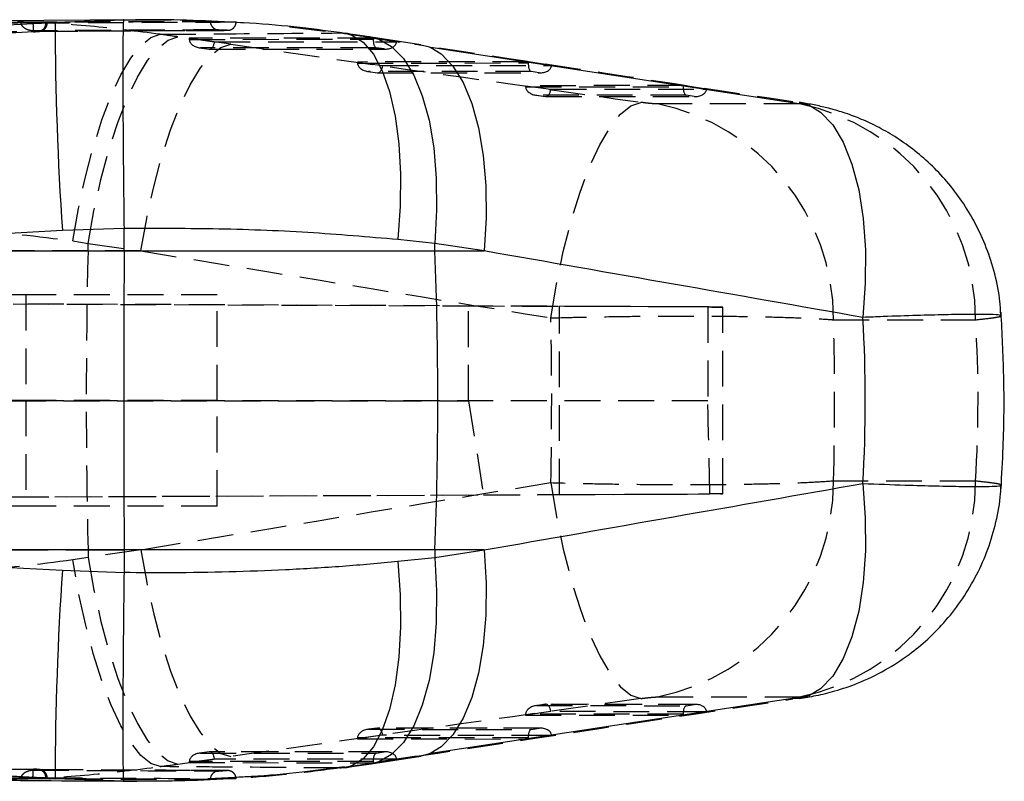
# Model space of a CAD drawing. Extents: x 32 to 413, y 26 to 297.
# Tile 5 of 20: x 226 to 261, y 26 to 53. Entities that reach past the tile are written whole.
import ezdxf

# ---------------------------------------------------------------- set-up
doc = ezdxf.new("R2010")
doc.units = 0
doc.linetypes.add('HIDDEN', pattern=[1.905, 1.27, -0.635])
doc.layers.get('0').update_dxf_attribs({"linetype": 'CONTINUOUS'})

msp = doc.modelspace()

# ---------------------------------------------------------------- linework, layer by layer
at = {"color": 7, "linetype": 'CONTINUOUS'}
for p, q in [((230.314921, 53.43171), (223.942857, 53.382547)), ((226.642642, 53.29911), (226.821829, 53.30964)), ((226.821829, 53.30964), (227.430794, 53.342483)), ((226.821829, 53.30964), (226.852711, 53.311604)), ((227.146994, 53.339899), (227.099966, 53.340682)), ((227.430794, 53.342483), (227.146994, 53.339899)), ((227.430794, 53.342483), (229.863178, 53.427563)), ((233.854707, 53.340096), (233.68435, 53.339416)), ((233.856637, 53.340102), (233.854707, 53.340096)), ((240.407739, 52.542753), (238.649081, 52.810319)), ((254.211772, 50.387391), (240.763117, 52.439793)), ((244.903285, 51.807961), (245.054457, 51.808086)), ((250.419993, 50.966056), (250.555072, 50.966167)), ((227.690343, 45.944248), (214.373115, 45.222836)), ((229.876626, 46.017218), (227.690343, 45.944248)), ((229.875695, 45.222836), (229.876641, 46.015193)), ((229.876641, 46.015193), (229.876626, 46.017218)), ((240.902346, 45.490402), (239.596952, 45.624083)), ((240.912396, 45.222836), (240.902346, 45.490402)), ((242.660995, 45.222836), (240.902346, 45.490402)), ((214.373115, 45.222836), (229.875695, 45.222836)), ((229.875695, 45.222836), (240.912396, 45.222836)), ((240.912396, 45.222836), (242.660995, 45.222836)), ((229.875695, 34.607266), (214.373115, 34.607266)), ((214.373115, 34.607266), (227.690343, 33.885854)), ((229.875695, 34.607266), (229.876641, 33.814909)), ((240.912396, 34.607266), (229.875695, 34.607266)), ((240.912396, 34.607266), (240.902346, 34.3397)), ((240.902346, 34.3397), (242.660995, 34.607266)), ((242.660995, 34.607266), (240.912396, 34.607266)), ((239.596952, 34.206019), (240.902346, 34.3397)), ((227.690343, 33.885854), (229.876626, 33.812883)), ((229.876626, 33.812883), (229.876641, 33.814909)), ((240.763117, 27.390309), (254.211772, 29.44271)), ((250.555072, 28.863934), (250.419993, 28.864046)), ((245.054457, 28.022016), (244.903285, 28.022141)), ((238.649081, 27.019783), (240.407739, 27.287349)), ((227.430794, 26.487619), (226.821829, 26.520461)), ((226.852711, 26.518498), (226.821829, 26.520461)), ((227.099966, 26.48942), (227.146994, 26.490203)), ((227.146994, 26.490203), (227.430794, 26.487619)), ((229.863178, 26.402539), (227.430794, 26.487619)), ((230.083782, 26.401734), (230.328586, 26.400027)), ((232.930172, 26.493739), (233.854707, 26.490006)), ((233.107861, 26.502126), (233.800325, 26.540101)), ((233.854707, 26.490006), (233.856637, 26.49))]:
    msp.add_line(p, q, dxfattribs=at)
at = {"color": 7, "linetype": 'HIDDEN'}
for p, q in [((226.21936, 53.352577), (232.932661, 53.387758)), ((226.21936, 53.352578), (226.219539, 53.340492)), ((227.099966, 53.323246), (227.002669, 53.322293)), ((227.153126, 53.322218), (227.153126, 53.338106)), ((232.932661, 53.387758), (232.935835, 53.38777)), ((232.935835, 53.38777), (233.856637, 53.340102)), ((232.935835, 53.38777), (232.935835, 53.373968)), ((233.854707, 53.340096), (234.145831, 53.316272)), ((235.749263, 53.18342), (237.53022, 52.95987)), ((226.660911, 53.002652), (205.507565, 51.849105)), ((228.269022, 53.029448), (233.553562, 53.051869)), ((233.66135, 52.558623), (231.788855, 52.824114)), ((238.726396, 52.776654), (232.188042, 52.771253)), ((232.188042, 52.771253), (233.085956, 52.644663)), ((233.229313, 53.069989), (233.226452, 53.069979)), ((233.226452, 53.069979), (233.533103, 53.054227)), ((233.535554, 53.054236), (233.229313, 53.069989)), ((233.533103, 53.054227), (233.535554, 53.054236)), ((237.53022, 52.95987), (237.722073, 52.949412)), ((238.421071, 52.82619), (240.179729, 52.558623)), ((238.421071, 52.82619), (238.648515, 52.810406)), ((239.553843, 52.650005), (238.726396, 52.776654)), ((232.189808, 52.732053), (238.725167, 52.737452)), ((232.560117, 52.433829), (232.902128, 52.385612)), ((238.827992, 52.435711), (232.587796, 52.430557)), ((232.587796, 52.430557), (232.892018, 52.387667)), ((233.085956, 52.644663), (239.553843, 52.650005)), ((239.108335, 52.392802), (238.827992, 52.435711)), ((240.179729, 52.558623), (240.407739, 52.542753)), ((232.892018, 52.387667), (239.108335, 52.392802)), ((232.913989, 52.384785), (239.164952, 52.389948)), ((244.227011, 51.934735), (238.157045, 51.929721)), ((238.157045, 51.929721), (239.054952, 51.80313)), ((238.158803, 51.890521), (244.225781, 51.895532)), ((239.054952, 51.80313), (244.903285, 51.807961)), ((245.054457, 51.808086), (244.227011, 51.934735)), ((238.52912, 51.592298), (238.871131, 51.54408)), ((244.328599, 51.593792), (238.556798, 51.589024)), ((238.556798, 51.589024), (238.861013, 51.546135)), ((238.861013, 51.546135), (244.60895, 51.550883)), ((238.882992, 51.543252), (244.665567, 51.548029)), ((244.60895, 51.550883), (244.328599, 51.593792)), ((249.727618, 51.092816), (244.126048, 51.088188)), ((244.126048, 51.088188), (245.023955, 50.961598)), ((244.127806, 51.048988), (249.726396, 51.053613)), ((250.555072, 50.966167), (249.727618, 51.092816)), ((244.498122, 50.750766), (244.840134, 50.702547)), ((249.829214, 50.751873), (244.525801, 50.747492)), ((244.525801, 50.747492), (244.830016, 50.704602)), ((244.830016, 50.704602), (250.109564, 50.708963)), ((244.851995, 50.70172), (250.166181, 50.70611)), ((245.023955, 50.961598), (250.419993, 50.966056)), ((250.109564, 50.708963), (249.829214, 50.751873)), ((253.84872, 50.440595), (248.807181, 50.440595)), ((228.059668, 45.577705), (228.604544, 45.488327)), ((228.598248, 45.222836), (228.604544, 45.488327)), ((228.604544, 45.488327), (230.477039, 45.222836)), ((228.598248, 45.222836), (216.383699, 45.222836)), ((230.477039, 45.222836), (228.598248, 45.222836)), ((250.595029, 43.232742), (175.980188, 43.558416)), ((176.409293, 43.55841), (242.106151, 43.271585)), ((226.386625, 43.665051), (176.414851, 43.665051)), ((226.386625, 43.665051), (226.386625, 39.915051)), ((233.177107, 43.665051), (226.386625, 43.665051)), ((233.177107, 39.915051), (233.177107, 43.665051)), ((242.106151, 43.271585), (245.33074, 43.257322)), ((242.106151, 39.904409), (242.106151, 43.271585)), ((245.33074, 36.57278), (245.33074, 43.257322)), ((250.595029, 43.232742), (250.595029, 39.903052)), ((251.125123, 36.599249), (251.125123, 43.230853)), ((255.05903, 42.778957), (260.100562, 42.778957)), ((250.595029, 39.903052), (175.869275, 39.914442)), ((226.386625, 39.915051), (176.297028, 39.915051)), ((176.297028, 39.914442), (242.106151, 39.904409)), ((226.386625, 39.915051), (226.386625, 36.165051)), ((233.177107, 39.915051), (226.386625, 39.915051)), ((233.177107, 36.165051), (233.177107, 39.915051)), ((242.106151, 39.904409), (242.636789, 36.560864)), ((260.100562, 37.051145), (255.05903, 37.051145)), ((175.987836, 36.271686), (250.669178, 36.597654)), ((176.401645, 36.271692), (242.636789, 36.560864)), ((242.636789, 36.560864), (245.33074, 36.57278)), ((226.386625, 36.165051), (176.414851, 36.165051)), ((233.177107, 36.165051), (226.386625, 36.165051)), ((216.383699, 34.607266), (228.598248, 34.607266)), ((228.598248, 34.607266), (228.604544, 34.341775)), ((228.598248, 34.607266), (230.477039, 34.607266)), ((230.477039, 34.607266), (228.604544, 34.341775)), ((228.604544, 34.341775), (228.059668, 34.252397)), ((248.807181, 29.389507), (253.84872, 29.389507)), ((244.840134, 29.127555), (244.498122, 29.079336)), ((244.830016, 29.1255), (244.525801, 29.08261)), ((244.525801, 29.08261), (249.829214, 29.078229)), ((250.109564, 29.121139), (244.830016, 29.1255)), ((250.166181, 29.123992), (244.851995, 29.128382)), ((249.829214, 29.078229), (250.109564, 29.121139)), ((253.838871, 29.333538), (253.609013, 29.317388)), ((245.023955, 28.868504), (244.126048, 28.741913)), ((244.126048, 28.741913), (249.727618, 28.737286)), ((249.726396, 28.776489), (244.127806, 28.781114)), ((250.419993, 28.864046), (245.023955, 28.868504)), ((249.727618, 28.737286), (250.555072, 28.863934)), ((205.507565, 27.980997), (226.660911, 26.82745)), ((239.054952, 28.026972), (238.157045, 27.900381)), ((238.871131, 28.286022), (238.52912, 28.237804)), ((238.861013, 28.283967), (238.556798, 28.241078)), ((238.556798, 28.241078), (244.328599, 28.23631)), ((244.60895, 28.279219), (238.861013, 28.283967)), ((244.665567, 28.282073), (238.882992, 28.28685)), ((244.903285, 28.022141), (239.054952, 28.026972)), ((244.227011, 27.895367), (245.054457, 28.022016)), ((244.328599, 28.23631), (244.60895, 28.279219)), ((238.157045, 27.900381), (244.227011, 27.895367)), ((244.225781, 27.93457), (238.158803, 27.939581)), ((231.788855, 27.005988), (233.66135, 27.271479)), ((232.902128, 27.44449), (232.560117, 27.396273)), ((232.892018, 27.442435), (232.587796, 27.399545)), ((232.587796, 27.399545), (238.827992, 27.394391)), ((239.108335, 27.4373), (232.892018, 27.442435)), ((239.164952, 27.440154), (232.913989, 27.445317)), ((240.179729, 27.271479), (238.421071, 27.003912)), ((238.827992, 27.394391), (239.108335, 27.4373)), ((240.407739, 27.287349), (240.179729, 27.271479)), ((233.085956, 27.185439), (232.188042, 27.058849)), ((232.188042, 27.058849), (238.726396, 27.053448)), ((238.725167, 27.09265), (232.189808, 27.098049)), ((239.553843, 27.180097), (233.085956, 27.185439)), ((238.649104, 27.019785), (238.421071, 27.003912)), ((238.726396, 27.053448), (239.553843, 27.180097)), ((227.817561, 26.802416), (226.955827, 26.806857)), ((227.826413, 26.805417), (226.968441, 26.809971)), ((233.55357, 26.77651), (232.244309, 26.78197)), ((233.533103, 26.775875), (233.226452, 26.760123)), ((233.226452, 26.760123), (233.229313, 26.760113)), ((233.229313, 26.760113), (233.535554, 26.775866)), ((233.535554, 26.775866), (233.533103, 26.775875)), ((237.706032, 26.878497), (237.53022, 26.870232)), ((226.219539, 26.48961), (226.21936, 26.477524)), ((232.932661, 26.442344), (226.21936, 26.477525)), ((227.002818, 26.507808), (227.099966, 26.506856)), ((227.153126, 26.492015), (227.153126, 26.507894)), ((229.837026, 26.403454), (230.083782, 26.401734)), ((232.935835, 26.442332), (232.932661, 26.442344)), ((233.856637, 26.49), (232.935835, 26.442332)), ((232.935835, 26.456134), (232.935835, 26.442332))]:
    msp.add_line(p, q, dxfattribs=at)
at = {"color": 8, "linetype": 'CONTINUOUS'}
msp.add_line((229.863178, 53.427563), (230.280396, 53.424726), dxfattribs=at)
at = {"color": 7, "linetype": 'HIDDEN', "flags": 128}
for points in [[(228.059668, 45.577705), (228.262078, 46.733625), (228.504766, 47.850069), (228.782583, 48.90339), (229.089651, 49.871277), (229.419466, 50.733227), (229.765039, 51.470983), (230.119046, 52.068918), (230.473999, 52.514366), (230.822373, 52.797893), (231.156792, 52.913492)], [(228.604544, 45.488327), (228.809047, 46.64538), (229.055721, 47.762853), (229.33932, 48.817025), (229.653831, 49.785523), (229.992572, 50.647789), (230.348352, 51.385522), (230.713632, 51.98306), (231.080647, 52.427724), (231.441606, 52.710073), (231.788855, 52.824114)], [(230.477039, 45.222836), (230.681542, 46.379889), (230.928216, 47.497361), (231.211815, 48.551534), (231.526326, 49.520032), (231.865067, 50.382298), (232.220855, 51.12003), (232.586127, 51.717569), (232.953142, 52.162232), (233.314101, 52.444581), (233.66135, 52.558623)], [(245.025512, 42.844826), (245.222863, 44.039022), (245.464932, 45.197769), (245.746311, 46.295149), (246.06071, 47.306617), (246.401083, 48.209549), (246.759828, 48.983747), (247.128915, 49.611895), (247.500095, 50.079944), (247.865062, 50.377424), (248.215649, 50.497681)], [(245.025512, 36.985276), (245.222863, 35.79108), (245.464932, 34.632333), (245.746311, 33.534953), (246.06071, 32.523485), (246.401083, 31.620553), (246.759828, 30.846355), (247.128915, 30.218207), (247.500095, 29.750158), (247.865062, 29.452678), (248.215649, 29.332421)], [(230.477039, 34.607266), (230.681542, 33.450213), (230.928216, 32.332741), (231.211815, 31.278568), (231.526326, 30.31007), (231.865067, 29.447804), (232.220855, 28.710072), (232.586127, 28.112533), (232.953142, 27.667869), (233.314101, 27.385521), (233.66135, 27.271479)], [(231.156792, 26.91661), (230.822373, 27.032209), (230.473999, 27.315735), (230.119046, 27.761184), (229.765039, 28.359119), (229.419466, 29.096875), (229.089651, 29.958825), (228.782583, 30.926712), (228.504766, 31.980033), (228.262078, 33.096477), (228.059668, 34.252397)], [(228.604544, 34.341775), (228.809047, 33.184722), (229.055721, 32.067249), (229.33932, 31.013077), (229.653831, 30.044579), (229.992572, 29.182313), (230.348352, 28.44458), (230.713632, 27.847042), (231.080647, 27.402378), (231.441606, 27.120029), (231.788855, 27.005988)], [(233.533103, 26.775875), (233.260926, 26.777036), (232.234593, 26.781504)]]:
    msp.add_lwpolyline(points, dxfattribs=at)
at = {"color": 8, "linetype": 'CONTINUOUS', "flags": 128}
for points in [[(237.722073, 52.949412), (237.965021, 52.88495), (238.367956, 52.632247), (238.730039, 52.207399), (239.043195, 51.619884), (239.300433, 50.88281), (239.496011, 50.012623), (239.625577, 49.028735), (239.686225, 47.953099), (239.676613, 46.809712), (239.596952, 45.624083)], [(238.648515, 52.810406), (238.914508, 52.742988), (239.375111, 52.483998), (239.792708, 52.054941), (240.158077, 51.465292), (240.463156, 50.728071), (240.70121, 49.859558), (240.86697, 48.878934), (240.956779, 47.807851), (240.968656, 46.669965), (240.902346, 45.490402)], [(240.763482, 52.439637), (241.133761, 52.216432), (241.551358, 51.787374), (241.916735, 51.197725), (242.221814, 50.460504), (242.45986, 49.591992), (242.62562, 48.611367), (242.715429, 47.540285), (242.727313, 46.402399), (242.660995, 45.222836)], [(254.21216, 50.387218), (254.597511, 50.150641), (255.028222, 49.698673), (255.402867, 49.078704), (255.712736, 48.30514), (255.950641, 47.395961), (256.111052, 46.372293), (256.190229, 45.257923), (256.18634, 44.078749), (256.099474, 42.862172)], [(256.099474, 36.96793), (256.18634, 35.751353), (256.190229, 34.572179), (256.111052, 33.457809), (255.950641, 32.43414), (255.712736, 31.524961), (255.402867, 30.751398), (255.028222, 30.131429), (254.597511, 29.679461), (254.211228, 29.442471)], [(242.660995, 34.607266), (242.727313, 33.427703), (242.715429, 32.289817), (242.62562, 31.218735), (242.45986, 30.23811), (242.221814, 29.369598), (241.916735, 28.632377), (241.551358, 28.042728), (241.133761, 27.61367), (240.762632, 27.390098)], [(240.902346, 34.3397), (240.968656, 33.160137), (240.956779, 32.02225), (240.86697, 30.951168), (240.70121, 29.970544), (240.463156, 29.102031), (240.158077, 28.36481), (239.792708, 27.775161), (239.375111, 27.346104), (238.914508, 27.087114), (238.649104, 27.019785)], [(239.596952, 34.206019), (239.676613, 33.02039), (239.686225, 31.877003), (239.625577, 30.801367), (239.496011, 29.817479), (239.300433, 28.947292), (239.043195, 28.210218), (238.730039, 27.622703), (238.367956, 27.197855), (237.965021, 26.945152), (237.706032, 26.878497)]]:
    msp.add_lwpolyline(points, dxfattribs=at)
at = {"color": 7, "linetype": 'CONTINUOUS', "flags": 128}
for points in [[(240.407739, 52.542753), (240.673158, 52.47542), (240.763482, 52.439637)], [(253.837254, 50.496807), (254.120756, 50.424107), (254.21216, 50.387218)], [(254.211228, 29.442471), (254.120756, 29.405995), (253.838871, 29.333538)], [(240.762632, 27.390098), (240.673158, 27.354682), (240.407739, 27.287349)]]:
    msp.add_lwpolyline(points, dxfattribs=at)
at = {"color": 7, "linetype": 'HIDDEN'}
for centre, radius, start, end in [((226.808636, 53.308847), 0.291686, 276.8976559, 2.8296428), ((247.251349, 42.789492), 7.807687, 359.9226894, 78.5057766), ((252.292889, 42.7895), 7.80768, 359.922633, 78.5057661), ((452.934431, 39.915051), 224.398965, 178.64463711, 181.35536289), ((247.251349, 37.04061), 7.807687, 281.4942234, 0.0773106), ((252.292889, 37.040602), 7.80768, 281.4942339, 0.077367), ((226.808226, 26.520909), 0.292079, 357.2420951, 83.0306062)]:
    msp.add_arc(centre, radius, start, end, dxfattribs=at)
at = {"color": 7, "linetype": 'CONTINUOUS'}
for centre, radius, start, end in [((334.887549, 53.408662), 107.456775, 180.03528674, 183.98322133), ((99.493732, 39.915051), 141.518236, 357.85055962, 2.14944038), ((334.887549, 26.42144), 107.456775, 176.01677867, 179.96471326)]:
    msp.add_arc(centre, radius, start, end, dxfattribs=at)
at = {"color": 7, "linetype": 'HIDDEN'}
for centre, major_axis, ratio, start_param, end_param in [((215.220767, 51.370393), (58.698118, -7.276858), 0.061212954, 1.292244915, 1.303450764), ((232.326596, 52.774264), (-0.004482, 0.307387), 0.450790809, 1.574017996, 1.701978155), ((231.178264, 52.743971), (17.303398, -2.145118), 0.061212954, 1.146520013, 1.202514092), ((238.590208, 52.779438), (-0.000455, 0.307396), 0.443037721, 4.574716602, 4.70267676), ((232.625046, 52.732187), (0.435313, -0.030354), 0.695969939, 3.241892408, 4.675306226), ((232.929266, 52.689298), (0.021219, 0.304308), 0.52578954, 3.04055406, 4.601928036), ((290.369469, 47.958543), (375.148569, -52.674532), 0.008889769, 4.561893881, 4.601033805), ((238.865239, 52.737342), (0.023029, 0.304332), 0.457924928, 1.605075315, 3.038489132), ((239.145586, 52.694432), (0.409681, -0.031001), 0.739360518, 4.677371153, 6.238745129), ((246.590854, 47.958543), (345.649378, -52.661027), 0.010246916, 1.552051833, 1.590906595), ((238.295597, 51.932732), (-0.004482, 0.307387), 0.450790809, 1.574017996, 1.701978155), ((238.594047, 51.890655), (0.435313, -0.030354), 0.695969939, 3.241892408, 4.675306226), ((238.898267, 51.847765), (0.021219, 0.304308), 0.52578954, 3.04055406, 4.601928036), ((244.365852, 51.895423), (0.023029, 0.304332), 0.457924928, 1.605075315, 3.038489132), ((244.646199, 51.852513), (0.409681, -0.031001), 0.739360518, 4.677371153, 6.238745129), ((244.264598, 51.0912), (-0.004482, 0.307387), 0.450790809, 1.574017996, 1.701978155), ((244.563048, 51.049123), (0.435313, -0.030354), 0.695969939, 3.241892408, 4.675306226), ((249.866465, 51.053504), (0.023029, 0.304332), 0.457924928, 1.605075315, 3.038489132), ((244.867267, 51.006233), (0.021219, 0.304308), 0.52578954, 3.04055406, 4.601928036), ((250.146813, 51.010594), (0.409681, -0.031001), 0.739360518, 4.677371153, 6.238745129), ((289.376133, 39.915051), (375.296381, -60.757068), 0.011111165, 4.556596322, 4.595736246), ((240.974413, 43.275124), (10.150712, -0.044271), 0.000130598, 5.95858405, 7.410414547), ((220.07014, 39.915051), (0, 60.9), 0.410251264, 4.664262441, 4.760515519), ((220.07014, 39.915051), (0, 60.9), 0.575166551, 4.665345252, 4.759432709), ((181.759317, 39.915051), (78.428018, 0), 0.776508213, 6.236141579, 6.330229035), ((240.974413, -2.857914), (-0.260933, 145.15779), 0.069905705, 4.987538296, 5.011282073), ((289.376133, 39.915051), (375.296381, 60.757068), 0.011111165, 1.687449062, 1.726588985), ((240.974413, 36.554978), (10.150712, 0.044271), 0.000130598, 5.155956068, 6.584042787), ((290.369469, 31.871559), (375.148569, 52.674532), 0.008889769, 1.682151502, 1.721291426), ((246.590854, 31.871559), (345.649378, 52.661027), 0.010246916, 4.692278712, 4.731133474), ((244.563048, 28.780979), (0.435313, 0.030354), 0.695969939, 1.607879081, 3.041292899), ((244.867267, 28.823869), (-0.021219, 0.304308), 0.52578954, 4.822849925, 6.384223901), ((249.866465, 28.776598), (-0.023029, 0.304332), 0.457924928, 0.103103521, 1.536517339), ((250.146813, 28.819508), (0.409681, 0.031001), 0.739360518, 0.044440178, 1.605814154), ((244.264598, 28.738902), (0.004482, 0.307387), 0.450790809, 1.439614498, 1.567574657), ((238.594047, 27.939447), (0.435313, 0.030354), 0.695969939, 1.607879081, 3.041292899), ((238.898267, 27.982337), (-0.021219, 0.304308), 0.52578954, 4.822849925, 6.384223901), ((244.365852, 27.934679), (-0.023029, 0.304332), 0.457924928, 0.103103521, 1.536517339), ((244.646199, 27.977589), (0.409681, 0.031001), 0.739360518, 0.044440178, 1.605814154), ((238.295597, 27.89737), (0.004482, 0.307387), 0.450790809, 1.439614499, 1.567574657), ((232.625046, 27.097914), (0.435313, 0.030354), 0.695969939, 1.607879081, 3.041292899), ((232.929266, 27.140804), (-0.021219, 0.304308), 0.52578954, 4.822849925, 6.384223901), ((238.865239, 27.09276), (-0.023029, 0.304332), 0.457924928, 0.103103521, 1.536517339), ((239.145586, 27.13567), (0.409681, 0.031001), 0.739360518, 0.044440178, 1.605814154), ((215.220767, 28.459709), (58.698118, 7.276858), 0.061212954, 4.979734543, 4.990940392), ((232.326596, 27.055838), (0.004482, 0.307387), 0.450790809, 1.439614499, 1.567574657), ((231.178264, 27.086131), (17.303398, 2.145118), 0.061212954, 5.080671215, 5.136665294), ((238.590208, 27.050664), (0.000455, 0.307396), 0.443037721, 4.7221012, 4.850061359)]:
    msp.add_ellipse(centre, major_axis=major_axis, ratio=ratio, start_param=start_param, end_param=end_param, dxfattribs=at)
at = {"color": 7, "linetype": 'CONTINUOUS'}
for centre, major_axis, ratio, start_param, end_param in [((245.597518, 39.915051), (345.905828, -60.72227), 0.013440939, 1.542790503, 1.581645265), ((181.759317, 39.915051), (74.427357, 0), 0.818247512, 6.234773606, 6.331597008), ((245.597518, 39.915051), (345.905828, 60.72227), 0.013440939, 4.701540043, 4.740394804)]:
    msp.add_ellipse(centre, major_axis=major_axis, ratio=ratio, start_param=start_param, end_param=end_param, dxfattribs=at)
for points, knots in [([(214.108232, 52.615818), (214.265328, 52.624419), (215.233183, 52.677405), (218.823396, 52.87374), (222.844438, 53.092881), (226.054746, 53.267189), (226.642642, 53.29911)], [0, 0, 0, 0, 0.0375999, 0.231650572, 0.859294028, 1, 1, 1, 1]), ([(227.099966, 53.340682), (226.123292, 53.331582), (224.169943, 53.313382), (222.216684, 53.292572), (221.240055, 53.282167)], [0, 0, 0, 0, 0.499999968, 1, 1, 1, 1]), ([(226.852711, 53.311604), (226.889834, 53.314072), (226.977282, 53.319888), (227.08257, 53.328338), (227.149579, 53.335605), (227.157127, 53.338835), (227.148049, 53.339788), (227.146994, 53.339899)], [0, 0, 0, 0, 0.190719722, 0.449269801, 0.707735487, 0.966040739, 1, 1, 1, 1]), ([(229.863178, 53.427563), (229.862702, 53.42714), (229.859052, 53.423895), (229.851428, 53.360563), (229.842118, 53.097698), (229.83525, 52.582705), (229.832124, 51.855868), (229.833011, 50.950487), (229.837957, 49.876107), (229.846903, 48.681964), (229.859552, 47.382181), (229.870881, 46.476521), (229.876626, 46.017218)], [0, 0, 0, 0, 0.011481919, 0.088031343, 0.200402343, 0.316031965, 0.428399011, 0.544024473, 0.656389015, 0.77201206, 0.884376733, 1, 1, 1, 1]), ([(237.720575, 52.944863), (237.192555, 53.017625), (236.080762, 53.170832), (234.346585, 53.31659), (232.548901, 53.404213), (231.191193, 53.435453), (230.436937, 53.423813), (230.280433, 53.421398)], [0, 0, 0, 0, 0.2196543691, 0.4625015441, 0.7019528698, 0.9381566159, 1, 1, 1, 1]), ([(238.649081, 52.810319), (238.572884, 52.821892), (238.268201, 52.868168), (237.9583, 52.914276), (237.725902, 52.948853)], [0, 0, 0, 0, 0.250088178, 1, 1, 1, 1]), ([(260.995988, 42.919687), (260.988861, 43.086095), (260.96735, 43.588411), (260.796002, 44.402909), (260.50301, 45.336105), (260.108016, 46.199171), (259.634335, 46.985306), (259.095323, 47.689041), (258.507318, 48.307092), (257.886285, 48.838251), (257.248536, 49.283489), (256.613898, 49.643947), (256.000694, 49.925366), (255.425955, 50.136292), (254.905451, 50.287411), (254.419876, 50.397364), (254.078458, 50.460712), (253.875849, 50.490186), (253.836457, 50.495917)], [0, 0, 0, 0, 0.044011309, 0.132851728, 0.218952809, 0.302393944, 0.383171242, 0.461206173, 0.536348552, 0.608371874, 0.676969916, 0.741754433, 0.801177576, 0.855304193, 0.903813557, 0.945157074, 0.989337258, 1, 1, 1, 1]), ([(239.596952, 45.624083), (238.540809, 45.716287), (236.408832, 45.902414), (233.126885, 46.022226), (230.929458, 46.017471), (229.876641, 46.015193)], [0, 0, 0, 0, 0.338341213, 0.682990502, 1, 1, 1, 1]), ([(229.875695, 45.222836), (229.874119, 43.460339), (229.870956, 39.921855), (229.874111, 36.383293), (229.875695, 34.607266)], [0, 0, 0, 0, 0.498093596, 1, 1, 1, 1]), ([(261.004519, 36.784039), (261.032153, 37.272305), (261.107675, 38.606691), (261.126732, 40.697371), (261.043603, 42.294942), (261.004519, 43.046063)], [0, 0, 0, 0, 0.234156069, 0.639927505, 1, 1, 1, 1]), ([(253.838967, 29.335004), (254.037488, 29.36706), (254.460712, 29.435399), (255.153925, 29.604784), (255.988887, 29.888003), (256.878233, 30.313577), (257.709629, 30.85269), (258.431016, 31.448611), (259.071114, 32.10833), (259.655977, 32.871629), (260.156181, 33.71876), (260.557861, 34.634056), (260.837267, 35.601273), (260.985094, 36.367549), (260.996594, 36.807626), (260.999273, 36.910161)], [0, 0, 0, 0, 0.054937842, 0.117121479, 0.191498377, 0.287971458, 0.377352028, 0.452980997, 0.535090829, 0.62000752, 0.706769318, 0.794782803, 0.88359931, 0.97287944, 1, 1, 1, 1]), ([(229.876641, 33.814909), (230.443204, 33.811357), (231.689342, 33.803546), (233.607009, 33.833402), (235.630967, 33.906719), (237.640101, 34.02481), (238.944667, 34.145616), (239.596952, 34.206019)], [0, 0, 0, 0, 0.170521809, 0.375057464, 0.579591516, 0.789795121, 1, 1, 1, 1]), ([(229.876626, 33.812883), (229.871036, 33.366528), (229.859692, 32.460871), (229.847112, 31.171835), (229.838015, 29.965117), (229.833069, 28.898428), (229.832115, 27.982248), (229.835155, 27.259206), (229.842036, 26.73641), (229.851304, 26.47055), (229.859052, 26.406207), (229.862702, 26.402962), (229.863178, 26.402539)], [0, 0, 0, 0, 0.112364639, 0.227987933, 0.340352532, 0.455975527, 0.56834253, 0.683968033, 0.796339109, 0.911968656, 0.988518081, 1, 1, 1, 1]), ([(226.642329, 26.531009), (226.451969, 26.541342), (225.45083, 26.595687), (221.272756, 26.822703), (217.285112, 27.04065), (214.108232, 27.214284)], [0, 0, 0, 0, 0.0455615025, 0.2396168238, 1, 1, 1, 1]), ([(233.800325, 26.540101), (234.000135, 26.550401), (234.809194, 26.592107), (236.11708, 26.712591), (237.200866, 26.858141), (237.699997, 26.925173)], [0, 0, 0, 0, 0.1503252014, 0.6086880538, 1, 1, 1, 1]), ([(237.725902, 26.881249), (237.803551, 26.892763), (238.114227, 26.93883), (238.419847, 26.985087), (238.649081, 27.019783)], [0, 0, 0, 0, 0.249933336, 1, 1, 1, 1]), ([(221.240055, 26.547935), (222.216684, 26.53753), (224.169944, 26.51672), (226.123292, 26.49852), (227.099966, 26.48942)], [0, 0, 0, 0, 0.4999999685, 1, 1, 1, 1]), ([(223.928358, 26.444796), (223.961345, 26.444514), (225.917446, 26.427792), (227.893901, 26.415519), (229.837026, 26.403454)], [0, 0, 0, 0, 0.016863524, 1, 1, 1, 1]), ([(226.821829, 26.520461), (226.811496, 26.521107), (226.753968, 26.524703), (226.692641, 26.528167), (226.642329, 26.531009)], [0, 0, 0, 0, 0.179615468, 1, 1, 1, 1]), ([(227.146413, 26.492015), (227.146804, 26.492824), (227.147807, 26.494901), (227.084228, 26.501556), (226.980953, 26.509961), (226.891671, 26.515904), (226.852711, 26.518498)], [0, 0, 0, 0, 0.186805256, 0.479813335, 0.77300394, 1, 1, 1, 1]), ([(232.932661, 26.442344), (232.332282, 26.422514), (231.315197, 26.38892), (230.285182, 26.398581), (229.863178, 26.402539)], [0, 0, 0, 0, 0.59029318, 1, 1, 1, 1])]:
    msp.add_open_spline(points, degree=3, knots=knots, dxfattribs=at)
at = {"color": 8, "linetype": 'CONTINUOUS'}
for points, knots in [([(227.002669, 53.322293), (226.048737, 53.313167), (224.127821, 53.294792), (222.206994, 53.273786), (221.240055, 53.263211)], [0, 0, 0, 0, 0.4966029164, 1, 1, 1, 1]), ([(261.006173, 42.920306), (260.986943, 42.93061), (260.943814, 42.953718), (260.539888, 42.969643), (259.886417, 42.971405), (259.053342, 42.958857), (258.025207, 42.932173), (257.020226, 42.89858), (256.342038, 42.871764), (256.099474, 42.862172)], [0, 0, 0, 0, 0.140868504, 0.315938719, 0.46418098, 0.616747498, 0.764059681, 0.915612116, 1, 1, 1, 1]), ([(256.099474, 36.96793), (256.614202, 36.948136), (257.556852, 36.911886), (258.724563, 36.878776), (259.730722, 36.859425), (260.465899, 36.858359), (260.879811, 36.875603), (261.039444, 36.892904), (261.002965, 36.908316), (260.998528, 36.910191)], [0, 0, 0, 0, 0.181425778, 0.332254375, 0.487644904, 0.683794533, 0.829480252, 0.979263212, 1, 1, 1, 1]), ([(221.240055, 26.566891), (222.206994, 26.556316), (224.127873, 26.535309), (226.048836, 26.516933), (227.002818, 26.507808)], [0, 0, 0, 0, 0.503383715, 1, 1, 1, 1])]:
    msp.add_open_spline(points, degree=3, knots=knots, dxfattribs=at)
at = {"color": 7, "linetype": 'HIDDEN'}
for points, knots in [([(231.156792, 52.913492), (230.331273, 53.017356), (228.680224, 53.225083), (226.268942, 53.375754), (224.681051, 53.376684), (223.942812, 53.377117)], [0, 0, 0, 0, 0.34856676, 0.697137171, 1, 1, 1, 1]), ([(227.133047, 53.31038), (226.945215, 53.320242), (226.640735, 53.336228), (226.336077, 53.348049), (226.21936, 53.352577)], [0, 0, 0, 0, 0.616891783, 1, 1, 1, 1]), ([(226.219539, 53.340492), (227.338261, 53.346511), (229.577028, 53.358555), (231.815792, 53.368828), (232.935835, 53.373968)], [0, 0, 0, 0, 0.499704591, 1, 1, 1, 1]), ([(226.651911, 53.03723), (226.650838, 53.037261), (226.607018, 53.038543), (226.505344, 53.051987), (226.373145, 53.103869), (226.279171, 53.185152), (226.230169, 53.262823), (226.223091, 53.314535), (226.219539, 53.340492)], [0, 0, 0, 0, 0.005764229, 0.23542102, 0.54832248, 0.74819641, 0.873606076, 1, 1, 1, 1]), ([(226.642478, 53.299101), (226.644573, 53.261306), (226.648901, 53.183252), (226.654849, 53.083946), (226.659472, 53.014005), (226.660531, 53.006442), (226.66106, 53.00266)], [0, 0, 0, 0, 0.238339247, 0.492226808, 0.746112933, 1, 1, 1, 1]), ([(226.661008, 53.002582), (226.662068, 53.002639), (226.691306, 53.004229), (226.748542, 53.007625), (226.822108, 53.012822), (226.8627, 53.016456), (226.894644, 53.020426), (226.935768, 53.029215), (226.993458, 53.050773), (227.064578, 53.099839), (227.124194, 53.182027), (227.154832, 53.262472), (227.14992, 53.310257), (227.148678, 53.322336)], [0, 0, 0, 0, 0.004331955, 0.119441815, 0.232491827, 0.355003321, 0.414864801, 0.458725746, 0.539526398, 0.664881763, 0.805024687, 0.950711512, 1, 1, 1, 1]), ([(226.852711, 53.311604), (226.889828, 53.312593), (226.977233, 53.314922), (227.08261, 53.318308), (227.148978, 53.321201), (227.162251, 53.323104), (227.121017, 53.323195), (227.099966, 53.323242)], [0, 0, 0, 0, 0.154442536, 0.363691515, 0.572828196, 0.781925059, 1, 1, 1, 1]), ([(233.68435, 53.339416), (233.665477, 53.339341), (233.283652, 53.337821), (231.449862, 53.330341), (229.285011, 53.320857), (227.483085, 53.312084), (227.133047, 53.31038)], [0, 0, 0, 0, 0.008642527, 0.174855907, 0.83970905, 1, 1, 1, 1]), ([(230.280396, 53.424726), (230.948499, 53.427327), (231.838249, 53.43079), (232.714401, 53.39634), (232.932661, 53.387758)], [0, 0, 0, 0, 0.750889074, 1, 1, 1, 1]), ([(232.935835, 53.373968), (232.93909, 53.340632), (232.945598, 53.273977), (232.996111, 53.184842), (233.070868, 53.115918), (233.153406, 53.078278), (233.208336, 53.072281), (233.229313, 53.069992)], [0, 0, 0, 0, 0.212246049, 0.424379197, 0.6398211, 0.862456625, 1, 1, 1, 1]), ([(233.535554, 53.054236), (233.570839, 53.055827), (233.641427, 53.059012), (233.737422, 53.108823), (233.810477, 53.185439), (233.848263, 53.268107), (233.854447, 53.321275), (233.856637, 53.340102)], [0, 0, 0, 0, 0.223422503, 0.446959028, 0.667485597, 0.882254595, 1, 1, 1, 1]), ([(220.986616, 52.959351), (221.953018, 52.969901), (223.905288, 52.991213), (225.857717, 53.009857), (226.843666, 53.019272)], [0, 0, 0, 0, 0.495014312, 1, 1, 1, 1]), ([(233.226452, 53.069979), (233.135729, 53.06957), (232.682112, 53.067525), (230.776885, 53.058746), (228.676117, 53.048312), (226.938246, 53.038797), (226.651911, 53.03723)], [0, 0, 0, 0, 0.041397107, 0.206986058, 0.869341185, 1, 1, 1, 1]), ([(226.651911, 53.03723), (226.684038, 53.035833), (226.785355, 53.031431), (226.886652, 53.026567), (226.955827, 53.023245)], [0, 0, 0, 0, 0.317099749, 1, 1, 1, 1]), ([(226.843666, 53.019272), (226.852218, 53.019227), (226.868913, 53.019138), (226.86353, 53.017231), (226.837028, 53.014337), (226.79041, 53.010634), (226.729437, 53.006531), (226.683736, 53.003944), (226.660911, 53.002652)], [0, 0, 0, 0, 0.17376427, 0.339224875, 0.50456669, 0.66982435, 0.835095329, 1, 1, 1, 1]), ([(226.955827, 53.023245), (227.046548, 53.023718), (227.500151, 53.026083), (229.405284, 53.035764), (231.506993, 53.04555), (233.245845, 53.052997), (233.533103, 53.054227)], [0, 0, 0, 0, 0.041380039, 0.206900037, 0.868980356, 1, 1, 1, 1]), ([(226.968694, 53.022594), (227.379778, 53.024997), (227.813218, 53.027531), (228.246665, 53.029354), (228.269022, 53.029448)], [0, 0, 0, 0, 0.9484211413, 1, 1, 1, 1]), ([(231.156792, 52.913492), (231.774531, 52.918329), (233.891702, 52.934906), (236.021702, 52.94952), (237.53022, 52.95987)], [0, 0, 0, 0, 0.291775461, 1, 1, 1, 1]), ([(248.807181, 50.440595), (248.803564, 50.440611), (248.774015, 50.440742), (248.696521, 50.444409), (248.567379, 50.455391), (248.421154, 50.470889), (248.305657, 50.48514), (248.232533, 50.495328), (248.215649, 50.497681)], [0, 0, 0, 0, 0.033510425, 0.273756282, 0.513953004, 0.673688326, 0.924655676, 1, 1, 1, 1]), ([(220.550034, 45.882492), (221.80863, 45.941114), (224.351424, 46.059549), (226.815317, 45.739394), (228.059668, 45.577705)], [0, 0, 0, 0, 0.4949653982, 1, 1, 1, 1]), ([(245.025512, 42.844826), (245.311495, 42.852551), (246.077228, 42.873235), (247.364415, 42.896795), (248.982427, 42.913546), (250.533703, 42.914005), (251.946627, 42.899286), (253.101431, 42.874822), (254.093553, 42.839429), (254.714301, 42.805407), (254.997461, 42.783681), (255.05903, 42.778957)], [0, 0, 0, 0, 0.074457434, 0.199363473, 0.324268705, 0.483490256, 0.604085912, 0.724681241, 0.845548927, 0.966416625, 1, 1, 1, 1]), ([(260.100562, 42.778957), (260.272474, 42.797038), (260.620042, 42.833593), (260.911282, 42.879813), (261.048212, 42.909486), (261.008372, 42.91974), (261.006173, 42.920306)], [0, 0, 0, 0, 0.311041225, 0.628855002, 0.979514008, 1, 1, 1, 1]), ([(255.05903, 37.051145), (254.799608, 37.033272), (254.302736, 36.999039), (253.298193, 36.961359), (252.107799, 36.932835), (250.748658, 36.917531), (249.276481, 36.916121), (247.843594, 36.927094), (246.406696, 36.949312), (245.485908, 36.973288), (245.025512, 36.985276)], [0, 0, 0, 0, 0.131745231, 0.252331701, 0.372918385, 0.516403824, 0.639011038, 0.761618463, 0.880808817, 1, 1, 1, 1]), ([(260.998528, 36.910191), (260.987695, 36.920751), (260.963878, 36.943967), (260.659299, 36.991716), (260.281709, 37.031877), (260.100562, 37.051145)], [0, 0, 0, 0, 0.302715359, 0.665479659, 1, 1, 1, 1]), ([(228.059668, 34.252397), (226.840773, 34.093198), (224.377544, 33.771476), (221.834625, 33.888496), (220.550034, 33.947609)], [0, 0, 0, 0, 0.49483628, 1, 1, 1, 1]), ([(248.215649, 29.332421), (248.270647, 29.339859), (248.381879, 29.354901), (248.52829, 29.37082), (248.65771, 29.382556), (248.748727, 29.388622), (248.791897, 29.389275), (248.807181, 29.389507)], [0, 0, 0, 0, 0.2399791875, 0.4853586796, 0.6288458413, 0.8685988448, 1, 1, 1, 1]), ([(223.928291, 26.453375), (224.645583, 26.453165), (226.225556, 26.452704), (228.642336, 26.600912), (230.318643, 26.811378), (231.156792, 26.91661)], [0, 0, 0, 0, 0.2936537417, 0.6468288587, 1, 1, 1, 1]), ([(237.53022, 26.870232), (236.021702, 26.880582), (233.891702, 26.895196), (231.774531, 26.911773), (231.156792, 26.91661)], [0, 0, 0, 0, 0.708224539, 1, 1, 1, 1]), ([(226.843666, 26.81083), (225.857717, 26.820245), (223.905288, 26.838889), (221.953018, 26.860201), (220.986616, 26.87075)], [0, 0, 0, 0, 0.504985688, 1, 1, 1, 1]), ([(226.219539, 26.48961), (226.223091, 26.515567), (226.230169, 26.567279), (226.279171, 26.64495), (226.373145, 26.726233), (226.505344, 26.778115), (226.607018, 26.791559), (226.650838, 26.792841), (226.651911, 26.792872)], [0, 0, 0, 0, 0.126393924, 0.25180359, 0.45167752, 0.76457898, 0.994235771, 1, 1, 1, 1]), ([(226.642337, 26.531009), (226.644462, 26.568801), (226.648851, 26.646852), (226.654793, 26.746159), (226.659434, 26.816099), (226.660419, 26.823666), (226.660911, 26.82745)], [0, 0, 0, 0, 0.238340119, 0.492225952, 0.746115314, 1, 1, 1, 1]), ([(226.955827, 26.806857), (226.886652, 26.803535), (226.785355, 26.798671), (226.684038, 26.794268), (226.651911, 26.792872)], [0, 0, 0, 0, 0.682900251, 1, 1, 1, 1]), ([(226.651911, 26.792872), (226.742631, 26.792373), (227.196235, 26.789874), (229.101367, 26.77964), (231.202171, 26.769295), (232.940106, 26.761421), (233.226452, 26.760123)], [0, 0, 0, 0, 0.041397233, 0.206985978, 0.86934132, 1, 1, 1, 1]), ([(227.148104, 26.508034), (227.147927, 26.535909), (227.147552, 26.59481), (227.109061, 26.671974), (227.059082, 26.731755), (227.006499, 26.770401), (226.95873, 26.793109), (226.920533, 26.804433), (226.895381, 26.809259), (226.877278, 26.81185), (226.849649, 26.814932), (226.801044, 26.818882), (226.727315, 26.823812), (226.680517, 26.826391), (226.660896, 26.827472)], [0, 0, 0, 0, 0.1125171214, 0.2377502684, 0.341385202, 0.4291294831, 0.5016357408, 0.5574822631, 0.5929802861, 0.6232862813, 0.6731318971, 0.8102872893, 0.9204584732, 1, 1, 1, 1]), ([(226.660911, 26.82745), (226.684414, 26.826118), (226.73081, 26.82349), (226.792062, 26.819346), (226.838203, 26.815659), (226.864125, 26.812783), (226.868533, 26.810944), (226.851953, 26.810868), (226.843666, 26.81083)], [0, 0, 0, 0, 0.1697446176, 0.3350739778, 0.5005555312, 0.666171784, 0.8331491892, 1, 1, 1, 1]), ([(232.234593, 26.781504), (232.213809, 26.781594), (230.741505, 26.787989), (229.269141, 26.795254), (227.817561, 26.802416)], [0, 0, 0, 0, 0.014117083, 1, 1, 1, 1]), ([(233.229313, 26.760113), (233.19405, 26.754881), (233.123504, 26.744414), (233.03192, 26.684729), (232.966225, 26.600795), (232.938591, 26.519086), (232.936462, 26.470463), (232.935835, 26.456134)], [0, 0, 0, 0, 0.230864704, 0.461854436, 0.688944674, 0.908335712, 1, 1, 1, 1]), ([(233.856637, 26.49), (233.85281, 26.517279), (233.844315, 26.577834), (233.79717, 26.662155), (233.722627, 26.731001), (233.631293, 26.772697), (233.566436, 26.774843), (233.535554, 26.775865)], [0, 0, 0, 0, 0.170480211, 0.378441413, 0.588704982, 0.804164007, 1, 1, 1, 1]), ([(237.53022, 26.870232), (236.932957, 26.788424), (235.73403, 26.624206), (234.482679, 26.534849), (233.854707, 26.490006)], [0, 0, 0, 0, 0.4981645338, 1, 1, 1, 1]), ([(226.21936, 26.477525), (226.413065, 26.485264), (226.717712, 26.497436), (227.022173, 26.513773), (227.133047, 26.519722)], [0, 0, 0, 0, 0.6358352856, 1, 1, 1, 1]), ([(232.935835, 26.456134), (231.815792, 26.461274), (229.577028, 26.471547), (227.338261, 26.483591), (226.219539, 26.48961)], [0, 0, 0, 0, 0.500295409, 1, 1, 1, 1]), ([(227.099966, 26.50686), (227.120367, 26.5069), (227.161331, 26.506978), (227.150446, 26.508816), (227.085534, 26.511688), (226.980167, 26.515098), (226.89129, 26.517469), (226.852711, 26.518498)], [0, 0, 0, 0, 0.209333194, 0.420332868, 0.629796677, 0.839306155, 1, 1, 1, 1]), ([(227.133047, 26.519722), (227.209892, 26.519345), (227.649705, 26.517184), (229.541427, 26.50813), (231.396913, 26.499924), (232.889499, 26.493903), (232.930172, 26.493739)], [0, 0, 0, 0, 0.039767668, 0.227604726, 0.978952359, 1, 1, 1, 1])]:
    msp.add_open_spline(points, degree=3, knots=knots, dxfattribs=at)

doc.saveas('drawing.dxf')
